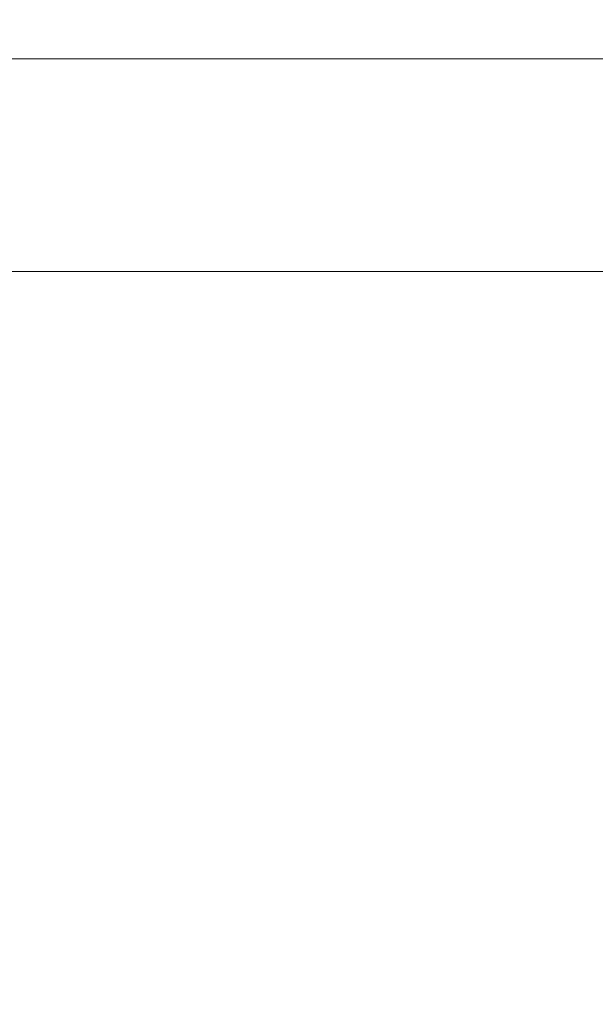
# Model space of a CAD drawing. Header units: inches. Extents: x 10 to 331, y 10 to 212.
# Tile 59 of 145: x 55.35 to 57.72, y 172.38 to 176.43. Entities that reach past the tile are written whole.
import ezdxf

# ---------------------------------------------------------------- set-up
doc = ezdxf.new("R2010")
doc.units = ezdxf.units.IN
doc.header["$LTSCALE"] = 20
doc.header["$MEASUREMENT"] = 0
doc.layers.add('Dimension (ANSI)', color=7, linetype='Continuous', lineweight=5)
doc.layers.add('Visible (ANSI)', color=7, linetype='Continuous', lineweight=5)
doc.styles.add('ROMANS', font='romans.shx')
doc.dimstyles.new('Default (ANSI)', dxfattribs={"dimscale": 20, "dimtxt": 0.065, "dimasz": 0.08, "dimexe": 0.125, "dimexo": 0.0625, "dimgap": 0.031496, "dimtad": 0, "dimtih": 1, "dimtoh": 1, "dimrnd": 1e-08, "dimzin": 0, "dimdsep": 46, "dimtxsty": 'ROMANS', "dimcen": 0.09, "dimdle": 0.393701, "dimclrd": 256, "dimclre": 256, "dimclrt": 256, "dimadec": 0, "dimazin": 0, "dimtfac": 1.538462, "dimtofl": 0, "dimtmove": 0, "dimatfit": 3, "dimfxl": 1, "dimtolj": 1, "dimtzin": 0, "dimlwd": -1, "dimlwe": -1, "dimarcsym": 0})

# ---------------------------------------------------------------- blocks, each defined once
blk = doc.blocks.new('*D12')
at = {"layer": 'Defpoints', "color": 0, "transparency": 16777216}
for p in [(33.225, 185.3676), (60.6626, 185.3676), (60.6626, 170.8333)]:
    blk.add_point(p, dxfattribs=at)
at = {"layer": 'Dimension (ANSI)', "transparency": 16777216}
for p, q in [((33.225, 184.1176), (33.225, 168.3333)), ((60.6626, 184.1176), (60.6626, 168.3333)), ((34.825, 170.8333), (43.4506, 170.8333)), ((59.0626, 170.8333), (49.9724, 170.8333))]:
    blk.add_line(p, q, dxfattribs=at)
for points in [[(34.825, 171.0999), (34.825, 170.5666), (33.225, 170.8333)], [(59.0626, 171.0999), (59.0626, 170.5666), (60.6626, 170.8333)]]:
    blk.add_solid(points, dxfattribs=at)
at = {"layer": 'Dimension (ANSI)', "transparency": 16777216, "insert": (46.7115, 170.8333), "char_height": 1.3, "attachment_point": 5, "style": 'ROMANS'}
blk.add_mtext('\\A1;27.44', dxfattribs=at)

msp = doc.modelspace()

# ---------------------------------------------------------------- linework, layer by layer
at = {"layer": 'Visible (ANSI)'}
for p, q in [((32.7876, 176.2697), (61.0988, 176.2697)), ((61.0683, 175.3947), (32.8182, 175.3947))]:
    msp.add_line(p, q, dxfattribs=at)

# ---------------------------------------------------------------- dimensions: what is measured, and where the dimension line sits
at = {"layer": 'Dimension (ANSI)'}
dim = msp.add_linear_dim(base=(60.6626, 170.8333), p1=(33.225, 185.3676), p2=(60.6626, 185.3676), dimstyle='Default (ANSI)', override={"dimtih": 0, "dimtoh": 0, "dimdec": 2, "dimtp": 0, "dimtm": 0, "dimtdec": 2, "dimatfit": 1}, dxfattribs=at)
dim.commit()
dim.dimension.update_dxf_attribs({"geometry": '*D12', "text_midpoint": (46.7115, 170.8333), "dimtype": 160})

doc.saveas('drawing.dxf')
